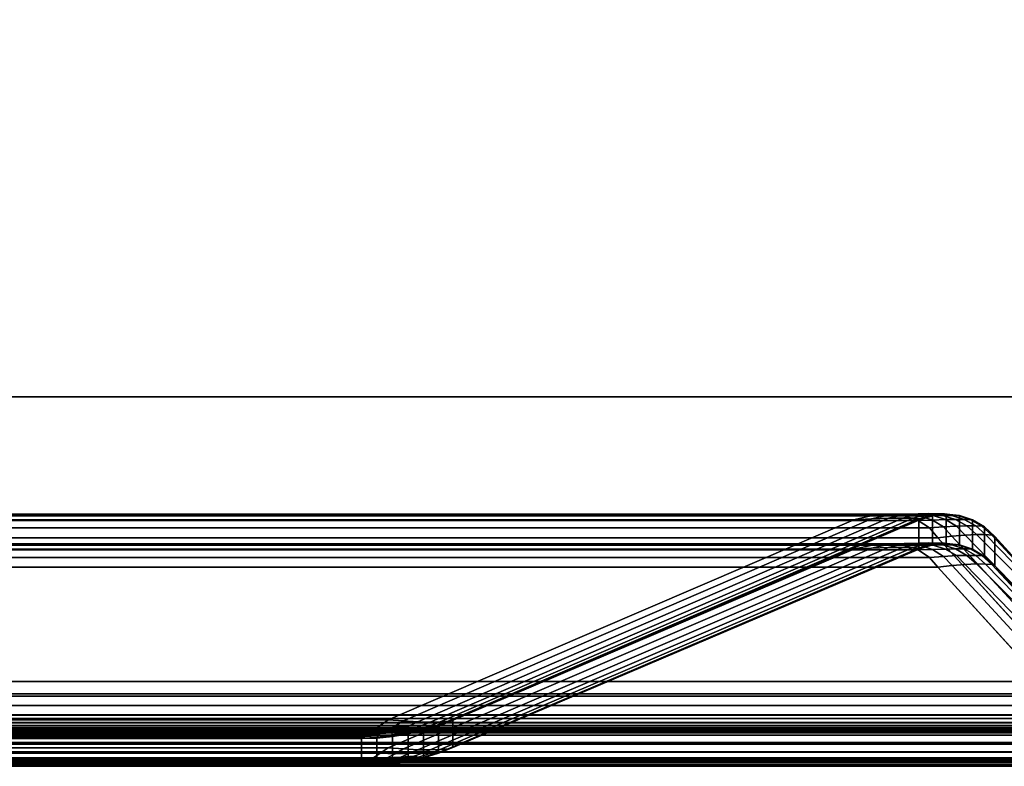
# Model space of a CAD drawing. Extents: x -12.4 to 12.4, y -12.9 to 12.
# Tile 15 of 22: x 7.5 to 8.6, y -11.6 to -10.8. Entities that reach past the tile are written whole.
import ezdxf

# ---------------------------------------------------------------- set-up
doc = ezdxf.new("R2010")
doc.units = 0
doc.layers.add('FACIA', color=7, linetype='CONTINUOUS')
doc.layers.add('SHV878ZD3N_DOOR', color=251, linetype='CONTINUOUS')

msp = doc.modelspace()

# ---------------------------------------------------------------- linework, layer by layer
at = {"layer": 'FACIA'}
for points in [[(-8.7051, -11.5497, 6.2587), (8.7051, -11.5497, 6.2587), (8.7051, -11.2126, 6.2583), (-8.7051, -11.2126, 6.2583)], [(-8.7051, -11.5109, 33.5544), (-8.7051, -11.2126, 33.5541), (8.7051, -11.2126, 33.5541), (8.7051, -11.5109, 33.5544)], [(8.7051, -11.2126, 33.5541), (-8.7051, -11.2126, 33.5541), (-8.7051, -11.2126, 6.2583), (8.7051, -11.2126, 6.2583)], [(-8.4576, -11.3358, 30.5331), (-8.4739, -11.3375, 30.5471), (8.4739, -11.3375, 30.5471), (8.4576, -11.3358, 30.5331)], [(-8.4397, -11.3372, 30.5189), (-8.4576, -11.3358, 30.5331), (8.4576, -11.3358, 30.5331), (8.4397, -11.3372, 30.5189)], [(8.4397, -11.3372, 30.5189), (8.4564, -11.3366, 30.5178), (8.4391, -11.3407, 30.5047), (8.4207, -11.3417, 30.5048)], [(8.4564, -11.3366, 30.5178), (8.4722, -11.3362, 30.5115), (8.457, -11.34, 30.4988), (8.4391, -11.3407, 30.5047)], [(8.4576, -11.3358, 30.5331), (8.4735, -11.3355, 30.5314), (8.4564, -11.3366, 30.5178), (8.4397, -11.3372, 30.5189)], [(8.4735, -11.3355, 30.5314), (8.4879, -11.3352, 30.5249), (8.4722, -11.3362, 30.5115), (8.4564, -11.3366, 30.5178)], [(8.4722, -11.3362, 30.5115), (8.4846, -11.336, 30.5007), (8.4718, -11.3398, 30.488), (8.457, -11.34, 30.4988)], [(8.4897, -11.3375, 30.545), (8.4735, -11.3355, 30.5314), (8.4576, -11.3358, 30.5331), (8.4739, -11.3375, 30.5471)], [(8.4846, -11.336, 30.5007), (8.4953, -11.3362, 30.4882), (8.4827, -11.34, 30.4731), (8.4718, -11.3398, 30.488)], [(8.4879, -11.3352, 30.5249), (8.4987, -11.335, 30.5147), (8.4846, -11.336, 30.5007), (8.4722, -11.3362, 30.5115)], [(8.5036, -11.3372, 30.5388), (8.4879, -11.3352, 30.5249), (8.4735, -11.3355, 30.5314), (8.4897, -11.3375, 30.545)], [(8.4827, -11.34, 30.4731), (8.4953, -11.3362, 30.4882), (8.5017, -11.3366, 30.4725), (8.4886, -11.3407, 30.4552)], [(8.4987, -11.335, 30.5147), (8.509, -11.3352, 30.5037), (8.4953, -11.3362, 30.4882), (8.4846, -11.336, 30.5007)], [(8.5137, -11.3369, 30.5295), (8.4987, -11.335, 30.5147), (8.4879, -11.3352, 30.5249), (8.5036, -11.3372, 30.5388)], [(8.4886, -11.3407, 30.4552), (8.5017, -11.3366, 30.4725), (8.5028, -11.3373, 30.4558), (8.4886, -11.3418, 30.4369)], [(8.4953, -11.3362, 30.4882), (8.509, -11.3352, 30.5037), (8.5154, -11.3354, 30.4893), (8.5017, -11.3366, 30.4725)], [(8.5137, -11.3369, 30.5295), (8.5231, -11.3371, 30.5192), (8.509, -11.3352, 30.5037), (8.4987, -11.335, 30.5147)], [(8.5017, -11.3366, 30.4725), (8.5154, -11.3354, 30.4893), (8.5172, -11.3357, 30.4736), (8.5028, -11.3373, 30.4558)], [(8.5028, -11.3678, 9.3567), (8.5028, -11.3373, 30.4558), (8.5172, -11.3357, 30.4736), (8.5172, -11.3663, 9.339)], [(8.509, -11.3352, 30.5037), (8.5231, -11.3371, 30.5192), (8.5293, -11.3372, 30.5053), (8.5154, -11.3354, 30.4893)], [(8.5154, -11.3354, 30.4893), (8.5293, -11.3372, 30.5053), (8.5313, -11.3372, 30.4896), (8.5172, -11.3357, 30.4736)], [(8.5172, -11.3663, 9.339), (8.5172, -11.3357, 30.4736), (8.5313, -11.3372, 30.4896), (8.5313, -11.3679, 9.323)], [(-8.488, -11.3423, 30.5602), (-8.4998, -11.35, 30.5724), (8.4998, -11.35, 30.5724), (8.488, -11.3423, 30.5602)], [(-8.4739, -11.3375, 30.5471), (-8.488, -11.3423, 30.5602), (8.488, -11.3423, 30.5602), (8.4739, -11.3375, 30.5471)], [(-8.4207, -11.3417, 30.5048), (-8.4397, -11.3372, 30.5189), (8.4397, -11.3372, 30.5189), (8.4207, -11.3417, 30.5048)], [(-7.9327, -11.5511, 30.0171), (-8.4207, -11.3417, 30.5048), (8.4207, -11.3417, 30.5048), (7.9327, -11.5511, 30.0171)], [(8.4391, -11.3407, 30.5047), (7.9487, -11.5524, 30.0119), (7.9327, -11.5511, 30.0171), (8.4207, -11.3417, 30.5048)], [(8.457, -11.34, 30.4988), (7.9636, -11.5532, 30.0038), (7.9487, -11.5524, 30.0119), (8.4391, -11.3407, 30.5047)], [(8.4718, -11.3398, 30.488), (7.9766, -11.5535, 29.9931), (7.9636, -11.5532, 30.0038), (8.457, -11.34, 30.4988)], [(8.4827, -11.34, 30.4731), (7.9873, -11.5533, 29.9801), (7.9766, -11.5535, 29.9931), (8.4718, -11.3398, 30.488)], [(8.4886, -11.3407, 30.4552), (7.9955, -11.5525, 29.9651), (7.9873, -11.5533, 29.9801), (8.4827, -11.34, 30.4731)], [(8.4886, -11.3418, 30.4369), (8.0006, -11.5512, 29.9491), (7.9955, -11.5525, 29.9651), (8.4886, -11.3407, 30.4552)], [(8.4886, -11.3418, 30.4369), (8.4886, -11.3723, 9.3757), (8.0006, -11.5803, 9.864), (8.0006, -11.5512, 29.9491)], [(8.5031, -11.3418, 30.5579), (8.4897, -11.3375, 30.545), (8.4739, -11.3375, 30.5471), (8.488, -11.3423, 30.5602)], [(8.5146, -11.349, 30.5696), (8.5031, -11.3418, 30.5579), (8.488, -11.3423, 30.5602), (8.4998, -11.35, 30.5724)], [(8.4886, -11.3723, 9.3757), (8.4886, -11.3418, 30.4369), (8.5028, -11.3373, 30.4558), (8.5028, -11.3678, 9.3567)], [(8.5167, -11.3414, 30.5517), (8.5036, -11.3372, 30.5388), (8.4897, -11.3375, 30.545), (8.5031, -11.3418, 30.5579)], [(8.5281, -11.3483, 30.5633), (8.5167, -11.3414, 30.5517), (8.5031, -11.3418, 30.5579), (8.5146, -11.349, 30.5696)], [(8.5137, -11.3369, 30.5295), (8.5036, -11.3372, 30.5388), (8.5167, -11.3414, 30.5517), (8.527, -11.3412, 30.5425)], [(8.5137, -11.3369, 30.5295), (8.527, -11.3412, 30.5425), (8.5363, -11.3412, 30.532), (8.5231, -11.3371, 30.5192)], [(8.527, -11.3412, 30.5425), (8.5167, -11.3414, 30.5517), (8.5281, -11.3483, 30.5633), (8.539, -11.348, 30.554)], [(8.5231, -11.3371, 30.5192), (8.5363, -11.3412, 30.532), (8.5424, -11.3414, 30.5184), (8.5293, -11.3372, 30.5053)], [(8.5363, -11.3412, 30.532), (8.527, -11.3412, 30.5425), (8.539, -11.348, 30.554), (8.5483, -11.348, 30.543)], [(8.5293, -11.3372, 30.5053), (8.5424, -11.3414, 30.5184), (8.5447, -11.3417, 30.5033), (8.5313, -11.3372, 30.4896)], [(8.5313, -11.3679, 9.323), (8.5313, -11.3372, 30.4896), (8.5447, -11.3417, 30.5033), (8.5447, -11.3724, 9.3092)], [(8.5424, -11.3414, 30.5184), (8.5363, -11.3412, 30.532), (8.5483, -11.348, 30.543), (8.5546, -11.3484, 30.5294)], [(8.5447, -11.3417, 30.5033), (8.5424, -11.3414, 30.5184), (8.5546, -11.3484, 30.5294), (8.5573, -11.3491, 30.5147)], [(8.5447, -11.3724, 9.3092), (8.5447, -11.3417, 30.5033), (8.5573, -11.3491, 30.5147), (8.5573, -11.3799, 9.2979)], [(-8.4998, -11.35, 30.5724), (-8.5085, -11.3603, 30.5829), (8.5085, -11.3603, 30.5829), (8.4998, -11.35, 30.5724)], [(8.5233, -11.3586, 30.5796), (8.5146, -11.349, 30.5696), (8.4998, -11.35, 30.5724), (8.5085, -11.3603, 30.5829)], [(8.5372, -11.3575, 30.5729), (8.5281, -11.3483, 30.5633), (8.5146, -11.349, 30.5696), (8.5233, -11.3586, 30.5796)], [(8.539, -11.348, 30.554), (8.5281, -11.3483, 30.5633), (8.5372, -11.3575, 30.5729), (8.5491, -11.357, 30.5634)], [(8.7046, -11.512, 30.707), (8.5491, -11.357, 30.5634), (8.5372, -11.3575, 30.5729), (8.6914, -11.5166, 30.7162)], [(8.5483, -11.348, 30.543), (8.539, -11.348, 30.554), (8.5491, -11.357, 30.5634), (8.5586, -11.357, 30.5516)], [(8.5546, -11.3484, 30.5294), (8.5483, -11.348, 30.543), (8.5586, -11.357, 30.5516), (8.5651, -11.3578, 30.5377)], [(8.7145, -11.5169, 30.6947), (8.5586, -11.357, 30.5516), (8.5491, -11.357, 30.5634), (8.7046, -11.512, 30.707)], [(8.5573, -11.3491, 30.5147), (8.5546, -11.3484, 30.5294), (8.5651, -11.3578, 30.5377), (8.5682, -11.359, 30.523)], [(8.5573, -11.3799, 9.2979), (8.5573, -11.3491, 30.5147), (8.5682, -11.359, 30.523), (8.5682, -11.3898, 9.2896)], [(8.7204, -11.5245, 30.68), (8.5651, -11.3578, 30.5377), (8.5586, -11.357, 30.5516), (8.7145, -11.5169, 30.6947)], [(-8.5085, -11.3603, 30.5829), (-8.6594, -11.5263, 30.7224), (8.6594, -11.5263, 30.7224), (8.5085, -11.3603, 30.5829)], [(-8.4739, -11.3683, 9.2655), (-8.4576, -11.3666, 9.2794), (8.4576, -11.3666, 9.2794), (8.4739, -11.3683, 9.2655)], [(-8.4576, -11.3666, 9.2794), (-8.4397, -11.368, 9.2936), (8.4397, -11.368, 9.2936), (8.4576, -11.3666, 9.2794)], [(8.4391, -11.3714, 9.3078), (8.4564, -11.3673, 9.2948), (8.4397, -11.368, 9.2936), (8.4207, -11.3724, 9.3078)], [(8.457, -11.3707, 9.3137), (8.4722, -11.3669, 9.3011), (8.4564, -11.3673, 9.2948), (8.4391, -11.3714, 9.3078)], [(8.4564, -11.3673, 9.2948), (8.4734, -11.3663, 9.2812), (8.4576, -11.3666, 9.2794), (8.4397, -11.368, 9.2936)], [(8.4722, -11.3669, 9.3011), (8.4879, -11.366, 9.2876), (8.4734, -11.3663, 9.2812), (8.4564, -11.3673, 9.2948)], [(8.4846, -11.3667, 9.3118), (8.4722, -11.3669, 9.3011), (8.457, -11.3707, 9.3137), (8.4718, -11.3705, 9.3246)], [(8.4734, -11.3663, 9.2812), (8.4897, -11.3683, 9.2675), (8.4739, -11.3683, 9.2655), (8.4576, -11.3666, 9.2794)], [(8.4954, -11.3668, 9.3243), (8.4846, -11.3667, 9.3118), (8.4718, -11.3705, 9.3246), (8.4827, -11.3707, 9.3394)], [(8.4987, -11.3658, 9.2978), (8.4879, -11.366, 9.2876), (8.4722, -11.3669, 9.3011), (8.4846, -11.3667, 9.3118)], [(8.4879, -11.366, 9.2876), (8.5036, -11.368, 9.2737), (8.4897, -11.3683, 9.2675), (8.4734, -11.3663, 9.2812)], [(8.5017, -11.3672, 9.3401), (8.4954, -11.3668, 9.3243), (8.4827, -11.3707, 9.3394), (8.4886, -11.3713, 9.3573)], [(8.509, -11.3659, 9.3088), (8.4987, -11.3658, 9.2978), (8.4846, -11.3667, 9.3118), (8.4954, -11.3668, 9.3243)], [(8.5137, -11.3677, 9.2831), (8.5036, -11.368, 9.2737), (8.4879, -11.366, 9.2876), (8.4987, -11.3658, 9.2978)], [(8.5028, -11.3678, 9.3567), (8.5017, -11.3672, 9.3401), (8.4886, -11.3713, 9.3573), (8.4886, -11.3723, 9.3757)], [(8.5154, -11.3661, 9.3232), (8.509, -11.3659, 9.3088), (8.4954, -11.3668, 9.3243), (8.5017, -11.3672, 9.3401)], [(8.5137, -11.3677, 9.2831), (8.4987, -11.3658, 9.2978), (8.509, -11.3659, 9.3088), (8.5231, -11.3678, 9.2934)], [(8.5172, -11.3663, 9.339), (8.5154, -11.3661, 9.3232), (8.5017, -11.3672, 9.3401), (8.5028, -11.3678, 9.3567)], [(8.6758, -11.5239, 30.7215), (8.5233, -11.3586, 30.5796), (8.5085, -11.3603, 30.5829), (8.6594, -11.5263, 30.7224)], [(8.5231, -11.3678, 9.2934), (8.509, -11.3659, 9.3088), (8.5154, -11.3661, 9.3232), (8.5293, -11.3679, 9.3073)], [(8.5293, -11.3679, 9.3073), (8.5154, -11.3661, 9.3232), (8.5172, -11.3663, 9.339), (8.5313, -11.3679, 9.323)], [(8.6914, -11.5166, 30.7162), (8.5372, -11.3575, 30.5729), (8.5233, -11.3586, 30.5796), (8.6758, -11.5239, 30.7215)], [(8.7215, -11.5275, 30.6646), (8.5682, -11.359, 30.523), (8.5651, -11.3578, 30.5377), (8.7204, -11.5245, 30.68)], [(8.7215, -11.5275, 30.6646), (8.7215, -11.558, 9.1485), (8.5682, -11.3898, 9.2896), (8.5682, -11.359, 30.523)], [(-8.4998, -11.3809, 9.2402), (-8.488, -11.3731, 9.2524), (8.488, -11.3731, 9.2524), (8.4998, -11.3809, 9.2402)], [(-8.488, -11.3731, 9.2524), (-8.4739, -11.3683, 9.2655), (8.4739, -11.3683, 9.2655), (8.488, -11.3731, 9.2524)], [(-8.4397, -11.368, 9.2936), (-8.4207, -11.3724, 9.3078), (8.4207, -11.3724, 9.3078), (8.4397, -11.368, 9.2936)], [(-8.4207, -11.3724, 9.3078), (-7.9327, -11.5804, 9.7961), (7.9327, -11.5804, 9.7961), (8.4207, -11.3724, 9.3078)], [(8.4207, -11.3724, 9.3078), (7.9327, -11.5804, 9.7961), (7.9487, -11.5817, 9.8012), (8.4391, -11.3714, 9.3078)], [(8.4391, -11.3714, 9.3078), (7.9487, -11.5817, 9.8012), (7.9636, -11.5825, 9.8094), (8.457, -11.3707, 9.3137)], [(8.457, -11.3707, 9.3137), (7.9636, -11.5825, 9.8094), (7.9766, -11.5827, 9.8201), (8.4718, -11.3705, 9.3246)], [(8.4718, -11.3705, 9.3246), (7.9766, -11.5827, 9.8201), (7.9873, -11.5824, 9.8331), (8.4827, -11.3707, 9.3394)], [(8.4827, -11.3707, 9.3394), (7.9873, -11.5824, 9.8331), (7.9955, -11.5816, 9.848), (8.4886, -11.3713, 9.3573)], [(8.4886, -11.3713, 9.3573), (7.9955, -11.5816, 9.848), (8.0006, -11.5803, 9.864), (8.4886, -11.3723, 9.3757)], [(8.4897, -11.3683, 9.2675), (8.5031, -11.3726, 9.2547), (8.488, -11.3731, 9.2524), (8.4739, -11.3683, 9.2655)], [(8.488, -11.3731, 9.2524), (8.5031, -11.3726, 9.2547), (8.5146, -11.3799, 9.2429), (8.4998, -11.3809, 9.2402)], [(8.5036, -11.368, 9.2737), (8.5167, -11.3722, 9.2609), (8.5031, -11.3726, 9.2547), (8.4897, -11.3683, 9.2675)], [(8.5031, -11.3726, 9.2547), (8.5167, -11.3722, 9.2609), (8.5281, -11.3791, 9.2493), (8.5146, -11.3799, 9.2429)], [(8.5137, -11.3677, 9.2831), (8.527, -11.372, 9.2701), (8.5167, -11.3722, 9.2609), (8.5036, -11.368, 9.2737)], [(8.5137, -11.3677, 9.2831), (8.5231, -11.3678, 9.2934), (8.5363, -11.372, 9.2806), (8.527, -11.372, 9.2701)], [(8.5167, -11.3722, 9.2609), (8.527, -11.372, 9.2701), (8.539, -11.3788, 9.2586), (8.5281, -11.3791, 9.2493)], [(8.5363, -11.372, 9.2806), (8.5231, -11.3678, 9.2934), (8.5293, -11.3679, 9.3073), (8.5424, -11.3721, 9.2942)], [(8.527, -11.372, 9.2701), (8.5363, -11.372, 9.2806), (8.5483, -11.3788, 9.2696), (8.539, -11.3788, 9.2586)], [(8.5424, -11.3721, 9.2942), (8.5293, -11.3679, 9.3073), (8.5313, -11.3679, 9.323), (8.5447, -11.3724, 9.3092)], [(8.5483, -11.3788, 9.2696), (8.5363, -11.372, 9.2806), (8.5424, -11.3721, 9.2942), (8.5546, -11.3791, 9.2832)], [(8.5546, -11.3791, 9.2832), (8.5424, -11.3721, 9.2942), (8.5447, -11.3724, 9.3092), (8.5573, -11.3799, 9.2979)], [(-8.5085, -11.3912, 9.2297), (-8.4998, -11.3809, 9.2402), (8.4998, -11.3809, 9.2402), (8.5085, -11.3912, 9.2297)], [(8.4998, -11.3809, 9.2402), (8.5146, -11.3799, 9.2429), (8.5234, -11.3895, 9.233), (8.5085, -11.3912, 9.2297)], [(8.5146, -11.3799, 9.2429), (8.5281, -11.3791, 9.2493), (8.5373, -11.3883, 9.2396), (8.5234, -11.3895, 9.233)], [(8.5281, -11.3791, 9.2493), (8.539, -11.3788, 9.2586), (8.5492, -11.3878, 9.2491), (8.5373, -11.3883, 9.2396)], [(8.6914, -11.5473, 9.0969), (8.5373, -11.3883, 9.2396), (8.5492, -11.3878, 9.2491), (8.7046, -11.5427, 9.1061)], [(8.539, -11.3788, 9.2586), (8.5483, -11.3788, 9.2696), (8.5586, -11.3879, 9.261), (8.5492, -11.3878, 9.2491)], [(8.5586, -11.3879, 9.261), (8.5483, -11.3788, 9.2696), (8.5546, -11.3791, 9.2832), (8.5651, -11.3885, 9.2749)], [(8.7046, -11.5427, 9.1061), (8.5492, -11.3878, 9.2491), (8.5586, -11.3879, 9.261), (8.7145, -11.5476, 9.1184)], [(8.5651, -11.3885, 9.2749), (8.5546, -11.3791, 9.2832), (8.5573, -11.3799, 9.2979), (8.5682, -11.3898, 9.2896)], [(8.7145, -11.5476, 9.1184), (8.5586, -11.3879, 9.261), (8.5651, -11.3885, 9.2749), (8.7204, -11.5551, 9.1332)], [(-8.6594, -11.5571, 9.0908), (-8.5085, -11.3912, 9.2297), (8.5085, -11.3912, 9.2297), (8.6594, -11.5571, 9.0908)], [(8.6594, -11.5571, 9.0908), (8.5085, -11.3912, 9.2297), (8.5234, -11.3895, 9.233), (8.6757, -11.5546, 9.0916)], [(8.6757, -11.5546, 9.0916), (8.5234, -11.3895, 9.233), (8.5373, -11.3883, 9.2396), (8.6914, -11.5473, 9.0969)], [(8.7204, -11.5551, 9.1332), (8.5651, -11.3885, 9.2749), (8.5682, -11.3898, 9.2896), (8.7215, -11.558, 9.1485)], [(-8.7051, -11.5238, 33.5527), (-8.7051, -11.5109, 33.5544), (8.7051, -11.5109, 33.5544), (8.7051, -11.5238, 33.5527)], [(-8.7051, -11.536, 33.5477), (-8.7051, -11.5238, 33.5527), (8.7051, -11.5238, 33.5527), (8.7051, -11.536, 33.5477)], [(-8.6594, -11.5263, 30.7224), (-8.6724, -11.5363, 30.733), (8.6724, -11.5363, 30.733), (8.6594, -11.5263, 30.7224)], [(-8.7051, -11.5463, 33.5398), (-8.7051, -11.536, 33.5477), (8.7051, -11.536, 33.5477), (8.7051, -11.5463, 33.5398)], [(-8.6724, -11.5363, 30.733), (-8.6837, -11.5458, 30.7455), (8.6837, -11.5458, 30.7455), (8.6724, -11.5363, 30.733)], [(-8.7051, -11.5542, 33.5295), (-8.7051, -11.5463, 33.5398), (8.7051, -11.5463, 33.5398), (8.7051, -11.5542, 33.5295)], [(-8.7051, -11.5497, 6.2587), (-8.7051, -11.5626, 6.2604), (8.7051, -11.5626, 6.2604), (8.7051, -11.5497, 6.2587)], [(-8.6837, -11.5458, 30.7455), (-8.6928, -11.5539, 30.7593), (8.6928, -11.5539, 30.7593), (8.6837, -11.5458, 30.7455)], [(-7.9243, -11.557, 30.0019), (-7.9327, -11.5511, 30.0171), (7.9327, -11.5511, 30.0171), (7.9243, -11.557, 30.0019)], [(7.9487, -11.5524, 30.0119), (7.9399, -11.5574, 29.9985), (7.9243, -11.557, 30.0019), (7.9327, -11.5511, 30.0171)], [(7.9636, -11.5532, 30.0038), (7.9548, -11.5574, 29.9928), (7.9399, -11.5574, 29.9985), (7.9487, -11.5524, 30.0119)], [(7.9686, -11.5568, 29.985), (7.9548, -11.5574, 29.9928), (7.9636, -11.5532, 30.0038), (7.9766, -11.5535, 29.9931)], [(7.982, -11.5575, 29.9564), (7.9763, -11.5574, 29.9713), (7.9873, -11.5533, 29.9801), (7.9955, -11.5525, 29.9651)], [(7.9855, -11.5571, 29.9408), (7.982, -11.5575, 29.9564), (7.9955, -11.5525, 29.9651), (8.0006, -11.5512, 29.9491)], [(7.9855, -11.5862, 9.8724), (7.9855, -11.5571, 29.9408), (8.0006, -11.5512, 29.9491), (8.0006, -11.5803, 9.864)], [(-8.7051, -11.5593, 33.5173), (-8.7051, -11.5542, 33.5295), (8.7051, -11.5542, 33.5295), (8.7051, -11.5593, 33.5173)], [(-8.7051, -11.561, 33.5045), (-8.7051, -11.5593, 33.5173), (8.7051, -11.5593, 33.5173), (8.7051, -11.561, 33.5045)], [(-8.7051, -11.561, 33.5045), (8.7051, -11.561, 33.5045), (8.7051, -11.5648, 30.8045), (-8.7051, -11.5648, 30.8045)], [(-8.7051, -11.5626, 6.2604), (-8.7051, -11.5748, 6.2654), (8.7051, -11.5748, 6.2654), (8.7051, -11.5626, 6.2604)], [(-8.6995, -11.5601, 30.774), (-8.7037, -11.5637, 30.7894), (8.7037, -11.5637, 30.7894), (8.6995, -11.5601, 30.774)], [(-8.6928, -11.5539, 30.7593), (-8.6995, -11.5601, 30.774), (8.6995, -11.5601, 30.774), (8.6928, -11.5539, 30.7593)], [(-8.6724, -11.5671, 9.0802), (-8.6594, -11.5571, 9.0908), (8.6594, -11.5571, 9.0908), (8.6724, -11.5671, 9.0802)], [(-7.9173, -11.5619, 29.9862), (-7.9243, -11.557, 30.0019), (7.9243, -11.557, 30.0019), (7.9173, -11.5619, 29.9862)], [(-7.9118, -11.5658, 29.9701), (-7.9173, -11.5619, 29.9862), (7.9173, -11.5619, 29.9862), (7.9118, -11.5658, 29.9701)], [(7.9317, -11.5618, 29.9844), (7.9241, -11.5655, 29.9696), (7.9118, -11.5658, 29.9701), (7.9173, -11.5619, 29.9862)], [(7.9399, -11.5574, 29.9985), (7.9317, -11.5618, 29.9844), (7.9173, -11.5619, 29.9862), (7.9243, -11.557, 30.0019)], [(7.9459, -11.5612, 29.9809), (7.9367, -11.5647, 29.9682), (7.9241, -11.5655, 29.9696), (7.9317, -11.5618, 29.9844)], [(7.9548, -11.5574, 29.9928), (7.9459, -11.5612, 29.9809), (7.9317, -11.5618, 29.9844), (7.9399, -11.5574, 29.9985)], [(7.9495, -11.5634, 29.9659), (7.9367, -11.5647, 29.9682), (7.9459, -11.5612, 29.9809), (7.9595, -11.5601, 29.976)], [(7.9495, -11.5634, 29.9659), (7.9517, -11.5648, 29.9532), (7.937, -11.5668, 29.9535), (7.9367, -11.5647, 29.9682)], [(7.9595, -11.5601, 29.976), (7.9459, -11.5612, 29.9809), (7.9548, -11.5574, 29.9928), (7.9686, -11.5568, 29.985)], [(7.9495, -11.5634, 29.9659), (7.9595, -11.5601, 29.976), (7.9644, -11.5612, 29.9624), (7.9517, -11.5648, 29.9532)], [(7.9517, -11.5648, 29.9532), (7.9644, -11.5612, 29.9624), (7.9679, -11.5619, 29.9482), (7.9531, -11.5656, 29.9406)], [(7.9531, -11.5656, 29.9406), (7.9679, -11.5619, 29.9482), (7.9697, -11.562, 29.9338), (7.9536, -11.5659, 29.9283)], [(7.9536, -11.5949, 9.8849), (7.9536, -11.5659, 29.9283), (7.9697, -11.562, 29.9338), (7.9697, -11.591, 9.8794)], [(7.9644, -11.5612, 29.9624), (7.9595, -11.5601, 29.976), (7.9686, -11.5568, 29.985), (7.9763, -11.5574, 29.9713)], [(7.9679, -11.5619, 29.9482), (7.9644, -11.5612, 29.9624), (7.9763, -11.5574, 29.9713), (7.982, -11.5575, 29.9564)], [(7.9697, -11.562, 29.9338), (7.9679, -11.5619, 29.9482), (7.982, -11.5575, 29.9564), (7.9855, -11.5571, 29.9408)], [(7.9763, -11.5574, 29.9713), (7.9686, -11.5568, 29.985), (7.9766, -11.5535, 29.9931), (7.9873, -11.5533, 29.9801)], [(7.9697, -11.591, 9.8794), (7.9697, -11.562, 29.9338), (7.9855, -11.5571, 29.9408), (7.9855, -11.5862, 9.8724)], [(-8.7037, -11.5637, 30.7894), (-8.7051, -11.5648, 30.8045), (8.7051, -11.5648, 30.8045), (8.7037, -11.5637, 30.7894)], [(-8.6837, -11.5767, 9.0677), (-8.6724, -11.5671, 9.0802), (8.6724, -11.5671, 9.0802), (8.6837, -11.5767, 9.0677)], [(-7.9078, -11.5686, 29.9538), (-7.9118, -11.5658, 29.9701), (7.9118, -11.5658, 29.9701), (7.9078, -11.5686, 29.9538)], [(-7.9054, -11.5703, 29.9373), (-7.9078, -11.5686, 29.9538), (7.9078, -11.5686, 29.9538), (7.9054, -11.5703, 29.9373)], [(-7.9046, -11.5709, 29.9211), (-7.9054, -11.5703, 29.9373), (7.9054, -11.5703, 29.9373), (7.9046, -11.5709, 29.9211)], [(-7.9046, -11.5999, 9.8921), (-7.9046, -11.5709, 29.9211), (7.9046, -11.5709, 29.9211), (7.9046, -11.5999, 9.8921)], [(7.9054, -11.5703, 29.9373), (7.9212, -11.5697, 29.9377), (7.9208, -11.5704, 29.9219), (7.9046, -11.5709, 29.9211)], [(7.9046, -11.5999, 9.8921), (7.9046, -11.5709, 29.9211), (7.9208, -11.5704, 29.9219), (7.9208, -11.5994, 9.8913)], [(7.9078, -11.5686, 29.9538), (7.9223, -11.5681, 29.9537), (7.9212, -11.5697, 29.9377), (7.9054, -11.5703, 29.9373)], [(7.9241, -11.5655, 29.9696), (7.9223, -11.5681, 29.9537), (7.9078, -11.5686, 29.9538), (7.9118, -11.5658, 29.9701)], [(7.9212, -11.5697, 29.9377), (7.9372, -11.5681, 29.9388), (7.9373, -11.5687, 29.9243), (7.9208, -11.5704, 29.9219)], [(7.9208, -11.5994, 9.8913), (7.9208, -11.5704, 29.9219), (7.9373, -11.5687, 29.9243), (7.9373, -11.5977, 9.8889)], [(7.9223, -11.5681, 29.9537), (7.937, -11.5668, 29.9535), (7.9372, -11.5681, 29.9388), (7.9212, -11.5697, 29.9377)], [(7.9367, -11.5647, 29.9682), (7.937, -11.5668, 29.9535), (7.9223, -11.5681, 29.9537), (7.9241, -11.5655, 29.9696)], [(7.937, -11.5668, 29.9535), (7.9517, -11.5648, 29.9532), (7.9531, -11.5656, 29.9406), (7.9372, -11.5681, 29.9388)], [(7.9372, -11.5681, 29.9388), (7.9531, -11.5656, 29.9406), (7.9536, -11.5659, 29.9283), (7.9373, -11.5687, 29.9243)], [(7.9373, -11.5977, 9.8889), (7.9373, -11.5687, 29.9243), (7.9536, -11.5659, 29.9283), (7.9536, -11.5949, 9.8849)], [(-8.7051, -11.5748, 6.2654), (-8.7051, -11.585, 6.2734), (8.7051, -11.585, 6.2734), (8.7051, -11.5748, 6.2654)], [(-8.6928, -11.5848, 9.0539), (-8.6837, -11.5767, 9.0677), (8.6837, -11.5767, 9.0677), (8.6928, -11.5848, 9.0539)], [(-7.9327, -11.5804, 9.7961), (-7.9243, -11.5862, 9.8113), (7.9243, -11.5862, 9.8113), (7.9327, -11.5804, 9.7961)], [(7.9243, -11.5862, 9.8113), (7.9399, -11.5867, 9.8147), (7.9487, -11.5817, 9.8012), (7.9327, -11.5804, 9.7961)], [(7.9399, -11.5867, 9.8147), (7.9548, -11.5866, 9.8204), (7.9636, -11.5825, 9.8094), (7.9487, -11.5817, 9.8012)], [(7.9548, -11.5866, 9.8204), (7.9686, -11.586, 9.8282), (7.9766, -11.5827, 9.8201), (7.9636, -11.5825, 9.8094)], [(7.9686, -11.586, 9.8282), (7.9763, -11.5865, 9.8419), (7.9873, -11.5824, 9.8331), (7.9766, -11.5827, 9.8201)], [(7.9873, -11.5824, 9.8331), (7.9763, -11.5865, 9.8419), (7.982, -11.5866, 9.8568), (7.9955, -11.5816, 9.848)], [(7.9955, -11.5816, 9.848), (7.982, -11.5866, 9.8568), (7.9855, -11.5862, 9.8724), (8.0006, -11.5803, 9.864)], [(-8.7051, -11.585, 6.2734), (-8.7051, -11.5929, 6.2837), (8.7051, -11.5929, 6.2837), (8.7051, -11.585, 6.2734)], [(-8.7051, -11.5929, 6.2837), (-8.7051, -11.598, 6.2959), (8.7051, -11.598, 6.2959), (8.7051, -11.5929, 6.2837)], [(-8.7037, -11.5946, 9.0238), (-8.6995, -11.591, 9.0392), (8.6995, -11.591, 9.0392), (8.7037, -11.5946, 9.0238)], [(-8.6995, -11.591, 9.0392), (-8.6928, -11.5848, 9.0539), (8.6928, -11.5848, 9.0539), (8.6995, -11.591, 9.0392)], [(-7.9243, -11.5862, 9.8113), (-7.9173, -11.5911, 9.827), (7.9173, -11.5911, 9.827), (7.9243, -11.5862, 9.8113)], [(-7.9173, -11.5911, 9.827), (-7.9118, -11.595, 9.8431), (7.9118, -11.595, 9.8431), (7.9173, -11.5911, 9.827)], [(7.9241, -11.5947, 9.8436), (7.9317, -11.591, 9.8288), (7.9173, -11.5911, 9.827), (7.9118, -11.595, 9.8431)], [(7.9173, -11.5911, 9.827), (7.9317, -11.591, 9.8288), (7.9399, -11.5867, 9.8147), (7.9243, -11.5862, 9.8113)], [(7.937, -11.5959, 9.8598), (7.9367, -11.5939, 9.845), (7.9241, -11.5947, 9.8436), (7.9223, -11.5972, 9.8596)], [(7.9367, -11.5939, 9.845), (7.9459, -11.5904, 9.8323), (7.9317, -11.591, 9.8288), (7.9241, -11.5947, 9.8436)], [(7.9317, -11.591, 9.8288), (7.9459, -11.5904, 9.8323), (7.9548, -11.5866, 9.8204), (7.9399, -11.5867, 9.8147)], [(7.9495, -11.5925, 9.8473), (7.9595, -11.5892, 9.8372), (7.9459, -11.5904, 9.8323), (7.9367, -11.5939, 9.845)], [(7.9495, -11.5925, 9.8473), (7.9367, -11.5939, 9.845), (7.937, -11.5959, 9.8598), (7.9517, -11.5939, 9.86)], [(7.9517, -11.5939, 9.86), (7.937, -11.5959, 9.8598), (7.9372, -11.5971, 9.8745), (7.9531, -11.5946, 9.8726)], [(7.9459, -11.5904, 9.8323), (7.9595, -11.5892, 9.8372), (7.9686, -11.586, 9.8282), (7.9548, -11.5866, 9.8204)], [(7.9495, -11.5925, 9.8473), (7.9517, -11.5939, 9.86), (7.9644, -11.5904, 9.8509), (7.9595, -11.5892, 9.8372)], [(7.9644, -11.5904, 9.8509), (7.9517, -11.5939, 9.86), (7.9531, -11.5946, 9.8726), (7.9679, -11.591, 9.865)], [(7.9679, -11.591, 9.865), (7.9531, -11.5946, 9.8726), (7.9536, -11.5949, 9.8849), (7.9697, -11.591, 9.8794)], [(7.9595, -11.5892, 9.8372), (7.9644, -11.5904, 9.8509), (7.9763, -11.5865, 9.8419), (7.9686, -11.586, 9.8282)], [(7.9763, -11.5865, 9.8419), (7.9644, -11.5904, 9.8509), (7.9679, -11.591, 9.865), (7.982, -11.5866, 9.8568)], [(7.982, -11.5866, 9.8568), (7.9679, -11.591, 9.865), (7.9697, -11.591, 9.8794), (7.9855, -11.5862, 9.8724)], [(-8.7051, -11.5958, 9.0087), (-8.7037, -11.5946, 9.0238), (8.7037, -11.5946, 9.0238), (8.7051, -11.5958, 9.0087)], [(-8.7051, -11.5958, 9.0087), (8.7051, -11.5958, 9.0087), (8.7051, -11.5996, 6.3087), (-8.7051, -11.5996, 6.3087)], [(-8.7051, -11.598, 6.2959), (-8.7051, -11.5996, 6.3087), (8.7051, -11.5996, 6.3087), (8.7051, -11.598, 6.2959)], [(-7.9118, -11.595, 9.8431), (-7.9078, -11.5977, 9.8595), (7.9078, -11.5977, 9.8595), (7.9118, -11.595, 9.8431)], [(-7.9078, -11.5977, 9.8595), (-7.9054, -11.5994, 9.8759), (7.9054, -11.5994, 9.8759), (7.9078, -11.5977, 9.8595)], [(-7.9054, -11.5994, 9.8759), (-7.9046, -11.5999, 9.8921), (7.9046, -11.5999, 9.8921), (7.9054, -11.5994, 9.8759)], [(7.9208, -11.5994, 9.8913), (7.9212, -11.5987, 9.8756), (7.9054, -11.5994, 9.8759), (7.9046, -11.5999, 9.8921)], [(7.9212, -11.5987, 9.8756), (7.9223, -11.5972, 9.8596), (7.9078, -11.5977, 9.8595), (7.9054, -11.5994, 9.8759)], [(7.9223, -11.5972, 9.8596), (7.9241, -11.5947, 9.8436), (7.9118, -11.595, 9.8431), (7.9078, -11.5977, 9.8595)], [(7.9373, -11.5977, 9.8889), (7.9372, -11.5971, 9.8745), (7.9212, -11.5987, 9.8756), (7.9208, -11.5994, 9.8913)], [(7.9372, -11.5971, 9.8745), (7.937, -11.5959, 9.8598), (7.9223, -11.5972, 9.8596), (7.9212, -11.5987, 9.8756)], [(7.9531, -11.5946, 9.8726), (7.9372, -11.5971, 9.8745), (7.9373, -11.5977, 9.8889), (7.9536, -11.5949, 9.8849)]]:
    msp.add_3dface(points, dxfattribs=at)
at = {"layer": 'SHV878ZD3N_DOOR'}
for points in [[(11.4741, -11.2127, 33.543), (-11.4441, -11.2127, 33.543), (-11.4441, -10.035, 33.5478), (11.4741, -10.035, 33.5478)], [(11.4741, -10.035, 6.2596), (-11.4441, -10.035, 6.2596), (-11.4441, -11.2127, 6.2602), (11.4741, -11.2127, 6.2602)], [(-11.5041, -11.2127, 6.3202), (11.5341, -11.2127, 6.3202), (11.4741, -11.2127, 6.2602), (-11.4441, -11.2127, 6.2602)], [(11.5341, -11.2127, 6.3202), (-11.5041, -11.2127, 6.3202), (-11.5041, -11.2127, 33.483), (11.5341, -11.2127, 33.483)], [(11.5341, -11.2127, 33.483), (-11.5041, -11.2127, 33.483), (-11.4441, -11.2127, 33.543), (11.4741, -11.2127, 33.543)]]:
    msp.add_3dface(points, dxfattribs=at)

doc.saveas('drawing.dxf')
